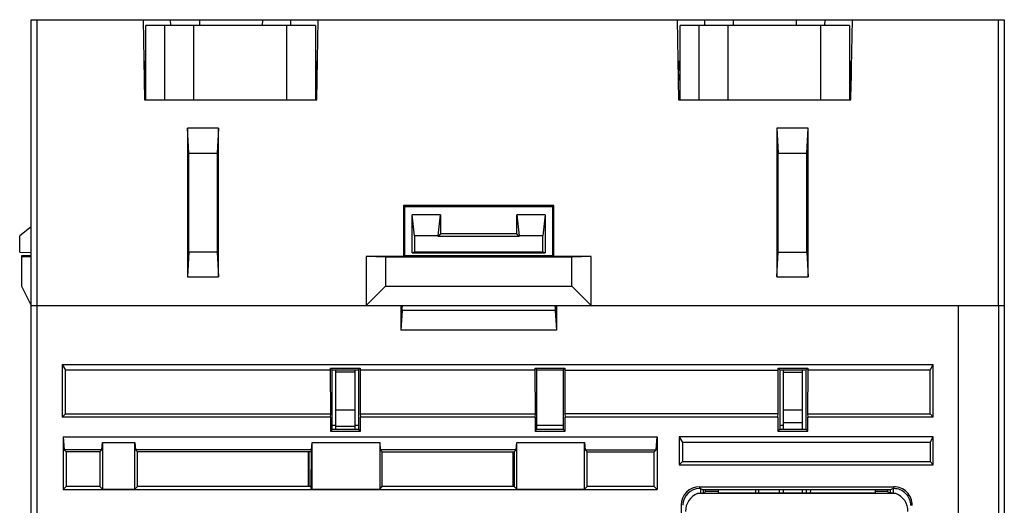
# Model space of a CAD drawing. Extents: x 0 to 555, y 0 to 389.
# Tile 5 of 17: x 207 to 258, y 93 to 119. Entities that reach past the tile are written whole.
import ezdxf

# ---------------------------------------------------------------- set-up
doc = ezdxf.new("R2010")
doc.units = 0
doc.header["$LTSCALE"] = 23.1
doc.header["$MEASUREMENT"] = 0
doc.layers.get('0').update_dxf_attribs({"linetype": 'CONTINUOUS'})
doc.layers.add('1_16_1_2', color=7, linetype='CONTINUOUS')

msp = doc.modelspace()

# ---------------------------------------------------------------- linework, layer by layer
at = {"color": 7, "linetype": 'Continuous'}
for p, q in [((207.327, 51.591), (207.327, 118.691)), ((207.327, 118.691), (258.427, 118.691)), ((207.627, 118.691), (207.627, 51.591)), ((213.204, 118.691), (213.277, 114.491)), ((214.661, 118.391), (214.65, 118.691)), ((216.167, 118.691), (216.172, 118.391)), ((219.482, 118.391), (219.487, 118.691)), ((220.954, 118.691), (220.944, 118.391)), ((222.327, 114.491), (222.401, 118.691)), ((241.254, 118.691), (241.327, 114.491)), ((242.711, 118.391), (242.7, 118.691)), ((244.192, 118.691), (244.197, 118.391)), ((247.507, 118.391), (247.512, 118.691)), ((249.004, 118.691), (248.994, 118.391)), ((250.377, 114.491), (250.451, 118.691)), ((258.127, 103.691), (258.127, 118.691)), ((258.427, 118.691), (258.427, 83.225)), ((213.357, 116.491), (213.242, 116.491)), ((213.277, 116.491), (213.26, 115.491)), ((222.362, 116.491), (222.257, 116.491)), ((222.345, 115.491), (222.327, 116.491)), ((241.402, 116.491), (241.292, 116.491)), ((241.327, 116.491), (241.31, 115.491)), ((250.302, 116.491), (250.412, 116.491)), ((250.395, 115.491), (250.377, 116.491)), ((213.277, 115.791), (213.272, 115.491)), ((213.357, 115.791), (213.277, 115.791)), ((222.327, 115.791), (222.257, 115.791)), ((222.332, 115.491), (222.327, 115.791)), ((241.327, 115.791), (241.322, 115.491)), ((241.402, 115.791), (241.327, 115.791)), ((250.377, 115.791), (250.302, 115.791)), ((250.382, 115.491), (250.377, 115.791)), ((213.277, 114.491), (214.357, 114.491)), ((222.257, 114.491), (222.327, 114.491)), ((241.327, 114.491), (242.402, 114.491)), ((250.302, 114.491), (250.377, 114.491)), ((215.534, 112.991), (215.534, 105.191)), ((215.602, 111.691), (215.534, 112.991)), ((217.17, 112.991), (215.534, 112.991)), ((217.17, 112.991), (217.102, 111.691)), ((217.17, 105.191), (217.17, 112.991)), ((246.484, 112.991), (246.484, 105.191)), ((246.484, 112.991), (246.552, 111.691)), ((248.12, 112.991), (246.484, 112.991)), ((248.052, 111.691), (248.12, 112.991)), ((248.12, 105.191), (248.12, 112.991)), ((215.602, 106.491), (215.602, 111.691)), ((215.602, 111.691), (217.102, 111.691)), ((217.102, 111.691), (217.102, 106.491)), ((246.552, 106.491), (246.552, 111.691)), ((246.552, 111.691), (248.052, 111.691)), ((248.052, 106.491), (248.052, 111.691)), ((226.927, 108.891), (226.883, 108.935)), ((226.884, 108.935), (226.884, 106.249)), ((234.771, 108.935), (226.884, 108.935)), ((226.927, 108.891), (226.927, 106.291)), ((226.927, 108.891), (234.727, 108.891)), ((234.771, 108.935), (234.727, 108.891)), ((234.727, 106.291), (234.727, 108.891)), ((234.771, 106.249), (234.771, 108.935)), ((227.327, 106.441), (227.327, 108.441)), ((227.458, 107.341), (227.327, 108.441)), ((228.827, 108.441), (227.327, 108.441)), ((228.696, 107.341), (228.827, 108.441)), ((228.827, 108.441), (228.827, 107.441)), ((232.827, 107.441), (232.827, 108.441)), ((232.827, 108.441), (232.958, 107.341)), ((234.327, 108.441), (232.827, 108.441)), ((234.327, 108.441), (234.196, 107.341)), ((234.327, 108.441), (234.327, 106.441)), ((207.327, 107.813), (206.727, 107.341)), ((206.727, 106.49), (206.727, 107.341)), ((227.458, 107.341), (227.458, 106.494)), ((228.696, 107.341), (227.458, 107.341)), ((228.827, 107.441), (228.696, 107.31)), ((228.696, 107.31), (228.696, 107.341)), ((232.958, 107.31), (228.696, 107.31)), ((232.827, 107.441), (228.827, 107.441)), ((232.958, 107.31), (232.827, 107.441)), ((232.958, 107.31), (232.958, 107.341)), ((234.196, 107.341), (232.958, 107.341)), ((234.196, 106.494), (234.196, 107.341)), ((206.727, 106.49), (207.327, 106.469)), ((206.827, 106.291), (206.827, 104.691)), ((207.327, 106.291), (206.827, 106.291)), ((206.827, 106.234), (207.327, 106.26)), ((215.602, 106.491), (215.534, 105.191)), ((217.102, 106.491), (215.602, 106.491)), ((217.102, 106.491), (217.17, 105.191)), ((224.927, 106.249), (224.927, 103.691)), ((226.884, 106.249), (224.927, 106.249)), ((225.927, 106.222), (224.927, 106.249)), ((225.927, 106.222), (225.927, 104.691)), ((235.727, 106.222), (225.927, 106.222)), ((226.884, 106.249), (226.927, 106.291)), ((234.727, 106.291), (226.927, 106.291)), ((227.327, 106.441), (227.458, 106.494)), ((227.327, 106.441), (234.327, 106.441)), ((227.458, 106.494), (234.196, 106.494)), ((234.196, 106.494), (234.327, 106.441)), ((234.77, 106.249), (234.727, 106.291)), ((236.727, 106.249), (234.771, 106.249)), ((236.727, 106.249), (235.727, 106.222)), ((235.727, 104.691), (235.727, 106.222)), ((236.727, 103.691), (236.727, 106.249)), ((246.484, 105.191), (246.552, 106.491)), ((246.552, 106.491), (248.052, 106.491)), ((248.052, 106.491), (248.12, 105.191)), ((215.534, 105.191), (217.17, 105.191)), ((246.484, 105.191), (248.12, 105.191)), ((206.827, 104.691), (207.327, 103.691)), ((224.927, 103.691), (225.927, 104.691)), ((225.927, 104.691), (235.727, 104.691)), ((236.727, 103.691), (235.727, 104.691)), ((207.327, 103.691), (258.427, 103.691)), ((226.74, 103.691), (226.74, 102.391)), ((226.809, 103.422), (226.74, 102.391)), ((234.845, 103.422), (226.809, 103.422)), ((234.845, 103.422), (234.915, 102.391)), ((234.915, 103.691), (234.915, 102.391)), ((256.027, 47.691), (256.027, 103.691)), ((258.138, 83.2), (258.138, 103.691)), ((234.915, 102.391), (226.74, 102.391)), ((208.954, 100.591), (208.954, 97.818)), ((208.954, 100.591), (209.127, 100.291)), ((208.954, 100.591), (254.7, 100.591)), ((223.052, 100.291), (223.046, 100.385)), ((223.135, 100.298), (223.047, 100.385)), ((223.047, 100.385), (224.607, 100.385)), ((223.137, 97.185), (223.137, 100.298)), ((223.137, 100.298), (224.518, 100.298)), ((223.327, 97.185), (223.327, 100.298)), ((224.327, 100.298), (224.327, 97.185)), ((224.518, 100.298), (224.518, 97.185)), ((224.521, 100.298), (224.608, 100.385)), ((224.608, 100.385), (224.603, 100.291)), ((233.802, 100.291), (233.796, 100.385)), ((233.885, 100.298), (233.797, 100.385)), ((233.797, 100.385), (235.357, 100.385)), ((233.887, 97.185), (233.887, 100.298)), ((233.887, 100.298), (235.268, 100.298)), ((235.268, 100.298), (235.268, 97.185)), ((235.271, 100.298), (235.358, 100.385)), ((235.358, 100.385), (235.353, 100.291)), ((246.552, 100.291), (246.546, 100.385)), ((246.547, 100.385), (248.107, 100.385)), ((246.635, 100.298), (246.547, 100.385)), ((246.634, 100.298), (246.64, 97.185)), ((246.637, 100.298), (248.018, 100.298)), ((246.827, 97.185), (246.827, 100.298)), ((247.827, 97.185), (247.827, 100.298)), ((248.015, 97.185), (248.021, 100.298)), ((248.021, 100.298), (248.108, 100.385)), ((248.108, 100.385), (248.103, 100.291)), ((254.527, 100.291), (254.7, 100.591)), ((254.7, 97.818), (254.7, 100.591)), ((209.127, 97.991), (209.127, 100.291)), ((223.049, 100.291), (209.127, 100.291)), ((223.056, 97.991), (223.052, 100.291)), ((224.327, 100.191), (223.327, 100.191)), ((224.603, 100.291), (224.599, 97.991)), ((233.799, 100.291), (224.605, 100.291)), ((233.806, 97.991), (233.802, 100.291)), ((235.353, 100.291), (235.349, 97.991)), ((235.354, 100.291), (246.551, 100.291)), ((246.556, 97.991), (246.552, 100.291)), ((246.827, 100.191), (247.827, 100.191)), ((248.103, 100.291), (248.099, 97.991)), ((254.527, 100.291), (248.105, 100.291)), ((254.527, 97.991), (254.527, 100.291)), ((209.127, 97.991), (208.954, 97.818)), ((223.04, 97.818), (208.954, 97.818)), ((209.127, 97.991), (223.056, 97.991)), ((223.04, 97.818), (223.056, 97.991)), ((223.041, 97.818), (223.041, 97.086)), ((224.327, 98.191), (223.327, 98.191)), ((224.599, 97.991), (224.614, 97.818)), ((224.599, 97.991), (233.806, 97.991)), ((224.614, 97.086), (224.614, 97.818)), ((233.79, 97.818), (224.614, 97.818)), ((233.79, 97.818), (233.806, 97.991)), ((233.791, 97.818), (233.791, 97.086)), ((235.349, 97.991), (235.364, 97.818)), ((246.556, 97.991), (235.349, 97.991)), ((235.364, 97.086), (235.364, 97.818)), ((246.54, 97.818), (235.364, 97.818)), ((246.54, 97.818), (246.556, 97.991)), ((246.541, 97.818), (246.541, 97.086)), ((247.827, 98.191), (246.827, 98.191)), ((248.099, 97.991), (248.114, 97.818)), ((248.099, 97.991), (254.527, 97.991)), ((248.114, 97.086), (248.114, 97.818)), ((254.7, 97.818), (248.114, 97.818)), ((254.527, 97.991), (254.7, 97.818)), ((223.327, 97.381), (223.134, 97.381)), ((223.327, 97.341), (224.327, 97.341)), ((224.521, 97.381), (224.327, 97.381)), ((235.271, 97.381), (233.884, 97.381)), ((246.827, 97.381), (246.634, 97.381)), ((246.827, 97.541), (247.827, 97.541)), ((209.002, 96.791), (209.062, 96.106)), ((209.002, 96.791), (209.002, 94.016)), ((209.002, 96.791), (240.202, 96.791)), ((223.14, 97.185), (223.041, 97.086)), ((223.041, 97.086), (224.614, 97.086)), ((223.139, 97.185), (224.516, 97.185)), ((224.613, 97.086), (224.515, 97.185)), ((233.791, 97.086), (233.889, 97.185)), ((233.791, 97.086), (235.364, 97.086)), ((233.889, 97.185), (235.266, 97.185)), ((235.363, 97.086), (235.265, 97.185)), ((240.142, 96.106), (240.202, 96.791)), ((240.202, 96.791), (240.202, 94.016)), ((241.354, 96.791), (241.354, 95.318)), ((241.354, 96.791), (241.527, 96.491)), ((254.7, 96.791), (241.354, 96.791)), ((246.541, 97.086), (246.639, 97.185)), ((246.541, 97.086), (248.114, 97.086)), ((246.639, 97.185), (248.016, 97.185)), ((248.113, 97.086), (248.015, 97.185)), ((254.527, 96.491), (254.7, 96.791)), ((254.7, 95.318), (254.7, 96.791)), ((211.042, 96.106), (211.076, 96.491)), ((211.076, 96.491), (211.076, 94.043)), ((211.076, 96.491), (212.778, 96.491)), ((212.778, 94.043), (212.778, 96.491)), ((212.778, 96.491), (212.812, 96.106)), ((222.042, 96.106), (222.076, 96.491)), ((222.076, 94.043), (222.076, 96.491)), ((222.076, 96.491), (225.629, 96.491)), ((225.629, 96.491), (225.662, 96.106)), ((225.629, 96.491), (225.629, 94.043)), ((232.792, 96.106), (232.826, 96.491)), ((232.826, 94.043), (232.826, 96.491)), ((232.826, 96.491), (236.379, 96.491)), ((236.379, 96.491), (236.412, 96.106)), ((236.379, 94.043), (236.379, 96.491)), ((241.527, 96.491), (241.527, 95.491)), ((254.527, 96.491), (241.527, 96.491)), ((254.527, 96.491), (254.527, 95.491)), ((209.167, 96.002), (209.062, 96.106)), ((211.042, 96.106), (209.062, 96.106)), ((209.167, 96.002), (209.167, 94.181)), ((210.938, 96.002), (209.167, 96.002)), ((210.937, 96.002), (210.937, 94.181)), ((211.042, 96.106), (210.938, 96.002)), ((212.812, 96.106), (212.917, 96.002)), ((222.042, 96.106), (212.812, 96.106)), ((212.917, 94.181), (212.917, 96.002)), ((222.03, 96.002), (212.917, 96.002)), ((221.887, 94.181), (221.887, 96.002)), ((221.927, 94.181), (221.927, 96.002)), ((222.029, 96.093), (222.023, 94.095)), ((225.662, 96.106), (225.767, 96.002)), ((232.792, 96.106), (225.662, 96.106)), ((225.767, 94.181), (225.767, 96.002)), ((225.767, 96.002), (232.687, 96.002)), ((232.637, 94.181), (232.637, 96.002)), ((232.677, 96.002), (232.677, 94.181)), ((232.687, 96.002), (232.687, 94.181)), ((232.792, 96.106), (232.688, 96.002)), ((236.517, 96.002), (236.412, 96.106)), ((236.412, 96.106), (240.142, 96.106)), ((236.517, 94.181), (236.517, 96.002)), ((236.517, 96.002), (240.037, 96.002)), ((240.037, 94.181), (240.038, 96.002)), ((240.142, 96.106), (240.038, 96.002)), ((241.354, 95.318), (241.527, 95.491)), ((241.354, 95.318), (254.7, 95.318)), ((241.527, 95.491), (254.527, 95.491)), ((254.527, 95.491), (254.7, 95.318)), ((209.167, 94.181), (209.002, 94.016)), ((210.937, 94.181), (209.167, 94.181)), ((211.076, 94.043), (210.937, 94.181)), ((212.778, 94.043), (212.917, 94.181)), ((222.024, 94.181), (212.917, 94.181)), ((222.076, 94.043), (222.023, 94.095)), ((225.629, 94.043), (225.767, 94.181)), ((232.687, 94.181), (225.767, 94.181)), ((232.826, 94.043), (232.687, 94.181)), ((236.517, 94.181), (236.379, 94.043)), ((240.037, 94.181), (236.517, 94.181)), ((240.202, 94.016), (240.037, 94.181)), ((242.431, 94.166), (242.431, 94.07)), ((242.431, 94.166), (252.624, 94.166)), ((252.624, 94.07), (252.624, 94.166)), ((209.002, 94.016), (240.202, 94.016)), ((211.076, 94.043), (212.778, 94.043)), ((222.076, 94.043), (225.629, 94.043)), ((232.826, 94.043), (236.379, 94.043)), ((242.32, 93.807), (242.701, 93.86)), ((252.735, 93.807), (242.32, 93.807)), ((242.469, 94.07), (242.431, 94.07)), ((242.469, 94.07), (242.469, 93.827)), ((242.469, 94.07), (242.607, 94.001)), ((242.607, 94.001), (242.607, 93.86)), ((252.445, 94.001), (242.609, 94.001)), ((242.701, 93.86), (242.738, 93.934)), ((242.738, 93.934), (242.739, 94.001)), ((242.738, 93.934), (243.412, 93.934)), ((243.412, 93.833), (243.412, 94.001)), ((251.642, 93.833), (243.412, 93.833)), ((245.387, 93.833), (245.387, 94.001)), ((245.543, 93.833), (245.544, 94.001)), ((246.614, 94.001), (246.614, 93.833)), ((246.827, 93.833), (246.827, 94.001)), ((247.827, 93.833), (247.827, 94.001)), ((248.04, 93.833), (248.041, 94.001)), ((248.259, 93.833), (248.26, 94.001)), ((251.642, 94.001), (251.642, 93.833)), ((251.642, 93.934), (252.316, 93.934)), ((252.316, 93.934), (252.315, 94.001)), ((252.353, 93.86), (252.316, 93.934)), ((252.735, 93.807), (252.353, 93.86)), ((252.586, 94.07), (252.445, 94.001)), ((252.447, 93.86), (252.447, 94.001)), ((252.586, 94.07), (252.586, 93.827)), ((252.586, 94.07), (252.626, 94.07)), ((241.457, 93.193), (241.457, 66.792))]:
    msp.add_line(p, q, dxfattribs=at)
for centre, radius, start, end in [((218.941, 103.943), 7.885, 356.2102, 358.1707), ((242.433, 93.19), 0.976, 90.1041, 179.8544), ((252.624, 93.193), 0.973, 44.9696, 89.8658), ((242.433, 93.19), 0.88, 90.1448, 179.8428), ((242.691, 92.872), 1.006, 111.6789, 179.996), ((252.624, 93.193), 0.877, 44.9695, 89.8681), ((252.363, 92.872), 1.006, 0.003, 68.3226)]:
    msp.add_arc(centre, radius, start, end, dxfattribs=at)
msp.add_open_spline([(234.832, 103.691), (234.833, 103.66), (234.834, 103.629), (234.836, 103.598)], degree=3, dxfattribs=at)
for points, knots in [([(234.836, 103.598), (234.837, 103.583), (234.839, 103.524), (234.842, 103.465), (234.845, 103.422)], [0, 0, 0, 0, 0.260684, 1, 1, 1, 1]), ([(253.244, 93.813), (253.325, 93.732), (253.456, 93.536), (253.501, 93.304), (253.501, 93.19)], [0, 0, 0, 0, 0.499969, 1, 1, 1, 1]), ([(253.597, 93.189), (253.598, 93.317), (253.548, 93.573), (253.402, 93.791), (253.312, 93.881)], [0, 0, 0, 0, 0.500031, 1, 1, 1, 1])]:
    msp.add_open_spline(points, degree=3, knots=knots, dxfattribs=at)
at = {"layer": '1_16_1_2', "color": 7, "linetype": 'Continuous'}
for p, q in [((213.357, 114.491), (213.357, 118.391)), ((222.257, 118.391), (213.357, 118.391)), ((214.357, 114.491), (214.357, 118.391)), ((215.857, 118.391), (215.857, 114.491)), ((220.757, 114.491), (220.757, 118.391)), ((222.257, 118.391), (222.257, 114.491)), ((241.402, 114.491), (241.402, 118.391)), ((250.302, 118.391), (241.402, 118.391)), ((242.402, 114.491), (242.402, 118.391)), ((243.902, 118.391), (243.902, 114.491)), ((248.802, 114.491), (248.802, 118.391)), ((250.302, 118.391), (250.302, 114.491)), ((214.357, 114.491), (222.257, 114.491)), ((242.402, 114.491), (250.302, 114.491))]:
    msp.add_line(p, q, dxfattribs=at)

doc.saveas('drawing.dxf')
